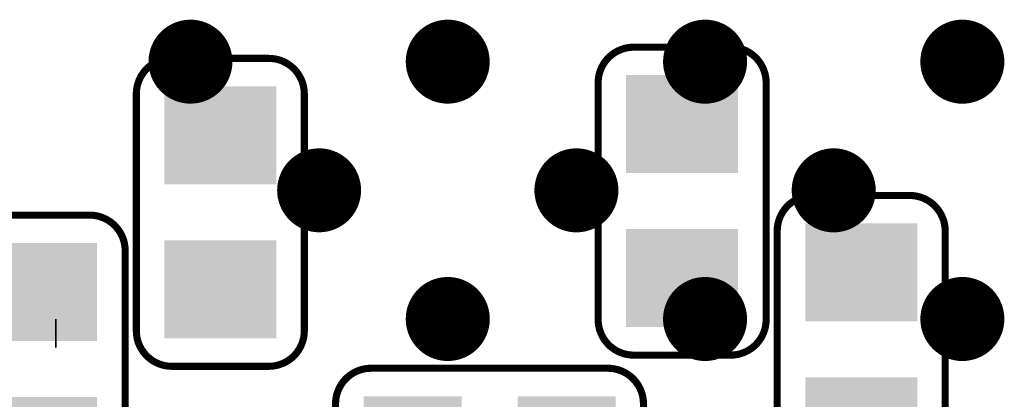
# Model space of a CAD drawing. Header units: millimetres. Extents: x -47 to 199, y -56 to 203.
# Tile 132 of 157: x 79.67 to 83.19, y 189.04 to 190.4. Entities that reach past the tile are written whole.
import ezdxf

# ---------------------------------------------------------------- set-up
doc = ezdxf.new("R2010")
doc.units = ezdxf.units.MM
doc.header["$LTSCALE"] = 1.21
doc.header["$MEASUREMENT"] = 0
doc.layers.get('0').update_dxf_attribs({"linetype": 'CONTINUOUS'})
for name, color, linetype in [('BottomLayer', 5, 'CONTINUOUS'), ('BottomOverlay', 54, 'CONTINUOUS'), ('BottomPaste', 16, 'CONTINUOUS'), ('BottomSolder', 6, 'CONTINUOUS'), ('TopLayer', 1, 'CONTINUOUS'), ('TopPaste', 8, 'CONTINUOUS'), ('TopSolder', 216, 'CONTINUOUS')]:
    doc.layers.add(name, color=color, linetype=linetype)

# ---------------------------------------------------------------- blocks, each defined once
blk = doc.blocks.new('C0201_B_329')
at = {"layer": 'BottomLayer'}
for points in [[(-0.01575, 0.00591), (-0.01575, -0.00591), (-0.00591, 0.00591), (-0.00591, -0.00591)], [(0.00591, 0.00591), (0.00591, -0.00591), (0.01575, 0.00591), (0.01575, -0.00591)]]:
    blk.add_solid(points, dxfattribs=at)
at = {"layer": 'BottomOverlay', "const_width": 0.001}
for points in [[(-0.02165, 0.00682, -0.414214), (-0.01665, 0.01182)], [(0.01666, 0.01182, -0.414214), (0.02166, 0.00682)], [(-0.01665, -0.01181, -0.414214), (-0.02165, -0.00681)], [(0.02166, -0.00681, -0.414214), (0.01666, -0.01181)]]:
    blk.add_lwpolyline(points, format="xyb", dxfattribs=at)
for points in [[(0.01666, 0.01182), (-0.01665, 0.01182)], [(-0.02165, -0.00681), (-0.02165, 0.00682)], [(0.02166, -0.00681), (0.02166, 0.00682)], [(0.01666, -0.01181), (-0.01665, -0.01181)]]:
    blk.add_lwpolyline(points, dxfattribs=at)
at = {"layer": 'BottomOverlay', "const_width": 0.0005}
for points in [[(-0.0169, 0.01182, 1), (-0.0164, 0.01182, 1)], [(-0.0169, 0.01182, 1), (-0.0164, 0.01182, 1)], [(0.01641, 0.01182, 1), (0.01691, 0.01182, 1)], [(0.01641, 0.01182, 1), (0.01691, 0.01182, 1)], [(-0.0219, 0.00682, 1), (-0.0214, 0.00682, 1)], [(-0.0219, 0.00682, 1), (-0.0214, 0.00682, 1)], [(0.02141, 0.00682, 1), (0.02191, 0.00682, 1)], [(0.02141, 0.00682, 1), (0.02191, 0.00682, 1)], [(-0.0219, -0.00681, 1), (-0.0214, -0.00681, 1)], [(-0.0219, -0.00681, 1), (-0.0214, -0.00681, 1)], [(0.02141, -0.00681, 1), (0.02191, -0.00681, 1)], [(0.02141, -0.00681, 1), (0.02191, -0.00681, 1)], [(-0.0169, -0.01181, 1), (-0.0164, -0.01181, 1)], [(-0.0169, -0.01181, 1), (-0.0164, -0.01181, 1)], [(0.01641, -0.01181, 1), (0.01691, -0.01181, 1)], [(0.01641, -0.01181, 1), (0.01691, -0.01181, 1)]]:
    blk.add_lwpolyline(points, format="xyb", close=True, dxfattribs=at)
at = {"layer": 'BottomPaste'}
for points in [[(-0.01575, 0.00591), (-0.01575, -0.00591), (-0.00591, 0.00591), (-0.00591, -0.00591)], [(0.00591, 0.00591), (0.00591, -0.00591), (0.01575, 0.00591), (0.01575, -0.00591)]]:
    blk.add_solid(points, dxfattribs=at)
at = {"layer": 'BottomSolder'}
for points in [[(-0.01772, 0.00787), (-0.01772, -0.00787), (-0.00394, 0.00787), (-0.00394, -0.00787)], [(0.00394, 0.00787), (0.00394, -0.00787), (0.01772, 0.00787), (0.01772, -0.00787)]]:
    blk.add_solid(points, dxfattribs=at)
blk = doc.blocks.new('C0201_B_336')
at = {"layer": 'BottomLayer'}
for points in [[(-0.01575, 0.00591), (-0.01575, -0.00591), (-0.00591, 0.00591), (-0.00591, -0.00591)], [(0.00591, 0.00591), (0.00591, -0.00591), (0.01575, 0.00591), (0.01575, -0.00591)]]:
    blk.add_solid(points, dxfattribs=at)
at = {"layer": 'BottomOverlay', "const_width": 0.001}
for points in [[(-0.02165, 0.00682, -0.414214), (-0.01665, 0.01182)], [(0.01666, 0.01182, -0.414214), (0.02166, 0.00682)], [(-0.01665, -0.01181, -0.414214), (-0.02165, -0.00681)], [(0.02166, -0.00681, -0.414214), (0.01666, -0.01181)]]:
    blk.add_lwpolyline(points, format="xyb", dxfattribs=at)
for points in [[(-0.01665, 0.01182), (0.01666, 0.01182)], [(-0.02165, 0.00682), (-0.02165, -0.00681)], [(0.02166, 0.00682), (0.02166, -0.00681)], [(-0.01665, -0.01181), (0.01666, -0.01181)]]:
    blk.add_lwpolyline(points, dxfattribs=at)
at = {"layer": 'BottomOverlay', "const_width": 0.0005}
for points in [[(-0.0169, 0.01182, 1), (-0.0164, 0.01182, 1)], [(-0.0169, 0.01182, 1), (-0.0164, 0.01182, 1)], [(0.01641, 0.01182, 1), (0.01691, 0.01182, 1)], [(0.01641, 0.01182, 1), (0.01691, 0.01182, 1)], [(-0.0219, 0.00682, 1), (-0.0214, 0.00682, 1)], [(-0.0219, 0.00682, 1), (-0.0214, 0.00682, 1)], [(0.02141, 0.00682, 1), (0.02191, 0.00682, 1)], [(0.02141, 0.00682, 1), (0.02191, 0.00682, 1)], [(-0.0219, -0.00681, 1), (-0.0214, -0.00681, 1)], [(-0.0219, -0.00681, 1), (-0.0214, -0.00681, 1)], [(0.02141, -0.00681, 1), (0.02191, -0.00681, 1)], [(0.02141, -0.00681, 1), (0.02191, -0.00681, 1)], [(-0.0169, -0.01181, 1), (-0.0164, -0.01181, 1)], [(-0.0169, -0.01181, 1), (-0.0164, -0.01181, 1)], [(0.01641, -0.01181, 1), (0.01691, -0.01181, 1)], [(0.01641, -0.01181, 1), (0.01691, -0.01181, 1)]]:
    blk.add_lwpolyline(points, format="xyb", close=True, dxfattribs=at)
at = {"layer": 'BottomPaste'}
for points in [[(-0.01575, 0.00591), (-0.01575, -0.00591), (-0.00591, 0.00591), (-0.00591, -0.00591)], [(0.00591, 0.00591), (0.00591, -0.00591), (0.01575, 0.00591), (0.01575, -0.00591)]]:
    blk.add_solid(points, dxfattribs=at)
at = {"layer": 'BottomSolder'}
for points in [[(-0.01772, 0.00787), (-0.01772, -0.00787), (-0.00394, 0.00787), (-0.00394, -0.00787)], [(0.00394, 0.00787), (0.00394, -0.00787), (0.01772, 0.00787), (0.01772, -0.00787)]]:
    blk.add_solid(points, dxfattribs=at)
blk = doc.blocks.new('C0201_B_338')
at = {"layer": 'BottomLayer'}
for points in [[(-0.01575, 0.00591), (-0.01575, -0.00591), (-0.00591, 0.00591), (-0.00591, -0.00591)], [(0.00591, 0.00591), (0.00591, -0.00591), (0.01575, 0.00591), (0.01575, -0.00591)]]:
    blk.add_solid(points, dxfattribs=at)
at = {"layer": 'BottomOverlay', "const_width": 0.001}
for points in [[(-0.02165, 0.00682, -0.414214), (-0.01665, 0.01182)], [(0.01666, 0.01182, -0.414214), (0.02166, 0.00682)], [(-0.01665, -0.01181, -0.414214), (-0.02165, -0.00681)], [(0.02166, -0.00681, -0.414214), (0.01666, -0.01181)]]:
    blk.add_lwpolyline(points, format="xyb", dxfattribs=at)
for points in [[(-0.01665, 0.01182), (0.01666, 0.01182)], [(-0.02165, 0.00682), (-0.02165, -0.00681)], [(0.02166, 0.00682), (0.02166, -0.00681)], [(-0.01665, -0.01181), (0.01666, -0.01181)]]:
    blk.add_lwpolyline(points, dxfattribs=at)
at = {"layer": 'BottomOverlay', "const_width": 0.0005}
for points in [[(-0.0169, 0.01182, 1), (-0.0164, 0.01182, 1)], [(-0.0169, 0.01182, 1), (-0.0164, 0.01182, 1)], [(0.01641, 0.01182, 1), (0.01691, 0.01182, 1)], [(0.01641, 0.01182, 1), (0.01691, 0.01182, 1)], [(-0.0219, 0.00682, 1), (-0.0214, 0.00682, 1)], [(-0.0219, 0.00682, 1), (-0.0214, 0.00682, 1)], [(0.02141, 0.00682, 1), (0.02191, 0.00682, 1)], [(0.02141, 0.00682, 1), (0.02191, 0.00682, 1)], [(-0.0219, -0.00681, 1), (-0.0214, -0.00681, 1)], [(-0.0219, -0.00681, 1), (-0.0214, -0.00681, 1)], [(0.02141, -0.00681, 1), (0.02191, -0.00681, 1)], [(0.02141, -0.00681, 1), (0.02191, -0.00681, 1)], [(-0.0169, -0.01181, 1), (-0.0164, -0.01181, 1)], [(-0.0169, -0.01181, 1), (-0.0164, -0.01181, 1)], [(0.01641, -0.01181, 1), (0.01691, -0.01181, 1)], [(0.01641, -0.01181, 1), (0.01691, -0.01181, 1)]]:
    blk.add_lwpolyline(points, format="xyb", close=True, dxfattribs=at)
at = {"layer": 'BottomPaste'}
for points in [[(-0.01575, 0.00591), (-0.01575, -0.00591), (-0.00591, 0.00591), (-0.00591, -0.00591)], [(0.00591, 0.00591), (0.00591, -0.00591), (0.01575, 0.00591), (0.01575, -0.00591)]]:
    blk.add_solid(points, dxfattribs=at)
at = {"layer": 'BottomSolder'}
for points in [[(-0.01772, 0.00787), (-0.01772, -0.00787), (-0.00394, 0.00787), (-0.00394, -0.00787)], [(0.00394, 0.00787), (0.00394, -0.00787), (0.01772, 0.00787), (0.01772, -0.00787)]]:
    blk.add_solid(points, dxfattribs=at)
blk = doc.blocks.new('C0201_B_342')
at = {"layer": 'BottomLayer'}
for points in [[(-0.01575, 0.00591), (-0.01575, -0.00591), (-0.00591, 0.00591), (-0.00591, -0.00591)], [(0.00591, 0.00591), (0.00591, -0.00591), (0.01575, 0.00591), (0.01575, -0.00591)]]:
    blk.add_solid(points, dxfattribs=at)
at = {"layer": 'BottomOverlay', "const_width": 0.001}
for points in [[(-0.02165, 0.00682, -0.414214), (-0.01665, 0.01182)], [(0.01666, 0.01182, -0.414214), (0.02166, 0.00682)], [(-0.01665, -0.01181, -0.414214), (-0.02165, -0.00681)], [(0.02166, -0.00681, -0.414214), (0.01666, -0.01181)]]:
    blk.add_lwpolyline(points, format="xyb", dxfattribs=at)
for points in [[(0.01666, 0.01182), (-0.01665, 0.01182)], [(-0.02165, 0.00682), (-0.02165, -0.00681)], [(0.02166, 0.00682), (0.02166, -0.00681)], [(0.01666, -0.01181), (-0.01665, -0.01181)]]:
    blk.add_lwpolyline(points, dxfattribs=at)
at = {"layer": 'BottomOverlay', "const_width": 0.0005}
for points in [[(-0.0169, 0.01182, 1), (-0.0164, 0.01182, 1)], [(-0.0169, 0.01182, 1), (-0.0164, 0.01182, 1)], [(0.01641, 0.01182, 1), (0.01691, 0.01182, 1)], [(0.01641, 0.01182, 1), (0.01691, 0.01182, 1)], [(-0.0219, 0.00682, 1), (-0.0214, 0.00682, 1)], [(-0.0219, 0.00682, 1), (-0.0214, 0.00682, 1)], [(0.02141, 0.00682, 1), (0.02191, 0.00682, 1)], [(0.02141, 0.00682, 1), (0.02191, 0.00682, 1)], [(-0.0219, -0.00681, 1), (-0.0214, -0.00681, 1)], [(-0.0219, -0.00681, 1), (-0.0214, -0.00681, 1)], [(0.02141, -0.00681, 1), (0.02191, -0.00681, 1)], [(0.02141, -0.00681, 1), (0.02191, -0.00681, 1)], [(-0.0169, -0.01181, 1), (-0.0164, -0.01181, 1)], [(-0.0169, -0.01181, 1), (-0.0164, -0.01181, 1)], [(0.01641, -0.01181, 1), (0.01691, -0.01181, 1)], [(0.01641, -0.01181, 1), (0.01691, -0.01181, 1)]]:
    blk.add_lwpolyline(points, format="xyb", close=True, dxfattribs=at)
at = {"layer": 'BottomPaste'}
for points in [[(-0.01575, 0.00591), (-0.01575, -0.00591), (-0.00591, 0.00591), (-0.00591, -0.00591)], [(0.00591, 0.00591), (0.00591, -0.00591), (0.01575, 0.00591), (0.01575, -0.00591)]]:
    blk.add_solid(points, dxfattribs=at)
at = {"layer": 'BottomSolder'}
for points in [[(-0.01772, 0.00787), (-0.01772, -0.00787), (-0.00394, 0.00787), (-0.00394, -0.00787)], [(0.00394, 0.00787), (0.00394, -0.00787), (0.01772, 0.00787), (0.01772, -0.00787)]]:
    blk.add_solid(points, dxfattribs=at)
blk = doc.blocks.new('C0201_B_389')
at = {"layer": 'BottomLayer'}
for points in [[(-0.01575, 0.00591), (-0.01575, -0.00591), (-0.00591, 0.00591), (-0.00591, -0.00591)], [(0.00591, 0.00591), (0.00591, -0.00591), (0.01575, 0.00591), (0.01575, -0.00591)]]:
    blk.add_solid(points, dxfattribs=at)
at = {"layer": 'BottomOverlay', "const_width": 0.001}
for points in [[(-0.02165, 0.00682, -0.414214), (-0.01665, 0.01182)], [(0.01666, 0.01182, -0.414214), (0.02166, 0.00682)], [(-0.01665, -0.01181, -0.414214), (-0.02165, -0.00681)], [(0.02166, -0.00681, -0.414214), (0.01666, -0.01181)]]:
    blk.add_lwpolyline(points, format="xyb", dxfattribs=at)
for points in [[(-0.01665, 0.01182), (0.01666, 0.01182)], [(-0.02165, 0.00682), (-0.02165, -0.00681)], [(0.02166, 0.00682), (0.02166, -0.00681)], [(-0.01665, -0.01181), (0.01666, -0.01181)]]:
    blk.add_lwpolyline(points, dxfattribs=at)
at = {"layer": 'BottomOverlay', "const_width": 0.0005}
for points in [[(-0.0169, 0.01182, 1), (-0.0164, 0.01182, 1)], [(-0.0169, 0.01182, 1), (-0.0164, 0.01182, 1)], [(0.01641, 0.01182, 1), (0.01691, 0.01182, 1)], [(0.01641, 0.01182, 1), (0.01691, 0.01182, 1)], [(-0.0219, 0.00682, 1), (-0.0214, 0.00682, 1)], [(-0.0219, 0.00682, 1), (-0.0214, 0.00682, 1)], [(0.02141, 0.00682, 1), (0.02191, 0.00682, 1)], [(0.02141, 0.00682, 1), (0.02191, 0.00682, 1)], [(-0.0219, -0.00681, 1), (-0.0214, -0.00681, 1)], [(-0.0219, -0.00681, 1), (-0.0214, -0.00681, 1)], [(0.02141, -0.00681, 1), (0.02191, -0.00681, 1)], [(0.02141, -0.00681, 1), (0.02191, -0.00681, 1)], [(-0.0169, -0.01181, 1), (-0.0164, -0.01181, 1)], [(-0.0169, -0.01181, 1), (-0.0164, -0.01181, 1)], [(0.01641, -0.01181, 1), (0.01691, -0.01181, 1)], [(0.01641, -0.01181, 1), (0.01691, -0.01181, 1)]]:
    blk.add_lwpolyline(points, format="xyb", close=True, dxfattribs=at)
at = {"layer": 'BottomPaste'}
for points in [[(-0.01575, 0.00591), (-0.01575, -0.00591), (-0.00591, 0.00591), (-0.00591, -0.00591)], [(0.00591, 0.00591), (0.00591, -0.00591), (0.01575, 0.00591), (0.01575, -0.00591)]]:
    blk.add_solid(points, dxfattribs=at)
at = {"layer": 'BottomSolder'}
for points in [[(-0.01772, 0.00787), (-0.01772, -0.00787), (-0.00394, 0.00787), (-0.00394, -0.00787)], [(0.00394, 0.00787), (0.00394, -0.00787), (0.01772, 0.00787), (0.01772, -0.00787)]]:
    blk.add_solid(points, dxfattribs=at)
blk = doc.blocks.new('BGA565_15R50_14R40_0R90_402')
at = {"layer": 'TopLayer', "const_width": 0.00492}
for points in [[(0.1127, -0.06398, 1), (0.11762, -0.06398, 1)], [(0.13829, -0.06398, 1), (0.14321, -0.06398, 1)], [(0.16388, -0.06398, 1), (0.1688, -0.06398, 1)], [(0.08711, -0.08957, 1), (0.09203, -0.08957, 1)], [(0.1127, -0.08957, 1), (0.11762, -0.08957, 1)], [(0.13829, -0.08957, 1), (0.14321, -0.08957, 1)], [(0.06152, -0.11516, 1), (0.06644, -0.11516, 1)], [(0.08711, -0.11516, 1), (0.09203, -0.11516, 1)], [(0.1127, -0.11516, 1), (0.11762, -0.11516, 1)], [(0.08711, -0.14075, 1), (0.09203, -0.14075, 1)]]:
    blk.add_lwpolyline(points, format="xyb", close=True, dxfattribs=at)
at = {"layer": 'TopPaste', "const_width": 0.00492}
for points in [[(0.1127, -0.06398, 1), (0.11762, -0.06398, 1)], [(0.13829, -0.06398, 1), (0.14321, -0.06398, 1)], [(0.16388, -0.06398, 1), (0.1688, -0.06398, 1)], [(0.08711, -0.08957, 1), (0.09203, -0.08957, 1)], [(0.1127, -0.08957, 1), (0.11762, -0.08957, 1)], [(0.13829, -0.08957, 1), (0.14321, -0.08957, 1)], [(0.06152, -0.11516, 1), (0.06644, -0.11516, 1)], [(0.08711, -0.11516, 1), (0.09203, -0.11516, 1)], [(0.1127, -0.11516, 1), (0.11762, -0.11516, 1)], [(0.08711, -0.14075, 1), (0.09203, -0.14075, 1)]]:
    blk.add_lwpolyline(points, format="xyb", close=True, dxfattribs=at)
at = {"layer": 'TopSolder', "const_width": 0.00591}
for points in [[(0.1122, -0.06398, 1), (0.11811, -0.06398, 1)], [(0.1378, -0.06398, 1), (0.1437, -0.06398, 1)], [(0.16339, -0.06398, 1), (0.16929, -0.06398, 1)], [(0.08661, -0.08957, 1), (0.09252, -0.08957, 1)], [(0.1122, -0.08957, 1), (0.11811, -0.08957, 1)], [(0.1378, -0.08957, 1), (0.1437, -0.08957, 1)], [(0.06102, -0.11516, 1), (0.06693, -0.11516, 1)], [(0.08661, -0.11516, 1), (0.09252, -0.11516, 1)], [(0.1122, -0.11516, 1), (0.11811, -0.11516, 1)], [(0.08661, -0.14075, 1), (0.09252, -0.14075, 1)]]:
    blk.add_lwpolyline(points, format="xyb", close=True, dxfattribs=at)

msp = doc.modelspace()

# ---------------------------------------------------------------- linework, layer by layer
at = {"layer": 'TopLayer'}
for p, q in [((79.8025, 189.2258), (79.8025, 189.3274)), ((79.8025, 189.3274), (79.8025, 189.3274)), ((79.8025, 189.3274), (79.8025, 189.2258)), ((79.8025, 189.2258), (79.8025, 189.3274)), ((79.8025, 189.3274), (79.8025, 189.3274)), ((79.8025, 189.3274), (79.8025, 189.2258)), ((79.8025, 189.2258), (79.8025, 189.3274)), ((79.8025, 189.3274), (79.8025, 189.3274)), ((79.8025, 189.3274), (79.8025, 189.2258)), ((79.8025, 189.2258), (79.8025, 189.3274)), ((79.8025, 189.3274), (79.8025, 189.3274)), ((79.8025, 189.3274), (79.8025, 189.2258)), ((79.8025, 189.2258), (79.8025, 189.3274)), ((79.8025, 189.3274), (79.8025, 189.3274)), ((79.8025, 189.3274), (79.8025, 189.2258)), ((79.8025, 189.2258), (79.8025, 189.3274)), ((79.8025, 189.3274), (79.8025, 189.3274)), ((79.8025, 189.3274), (79.8025, 189.2258)), ((79.8025, 189.2258), (79.8025, 189.3274)), ((79.8025, 189.3274), (79.8025, 189.3274)), ((79.8025, 189.3274), (79.8025, 189.2258)), ((79.8025, 189.2258), (79.8025, 189.3274)), ((79.8025, 189.3274), (79.8025, 189.3274)), ((79.8025, 189.3274), (79.8025, 189.2258)), ((79.8025, 189.2258), (79.8025, 189.3274)), ((79.8025, 189.3274), (79.8025, 189.3274)), ((79.8025, 189.3274), (79.8025, 189.2258)), ((79.8025, 189.2258), (79.8025, 189.3274)), ((79.8025, 189.3274), (79.8025, 189.3274)), ((79.8025, 189.3274), (79.8025, 189.2258)), ((79.8025, 189.2258), (79.8025, 189.3274)), ((79.8025, 189.3274), (79.8025, 189.3274)), ((79.8025, 189.3274), (79.8025, 189.2258)), ((79.8025, 189.2258), (79.8025, 189.3274)), ((79.8025, 189.3274), (79.8025, 189.3274)), ((79.8025, 189.3274), (79.8025, 189.2258)), ((79.8025, 189.2258), (79.8025, 189.3274)), ((79.8025, 189.3274), (79.8025, 189.3274)), ((79.8025, 189.3274), (79.8025, 189.2258)), ((79.8025, 189.2258), (79.8025, 189.3274)), ((79.8025, 189.3274), (79.8025, 189.3274)), ((79.8025, 189.3274), (79.8025, 189.2258)), ((79.8025, 189.2258), (79.8025, 189.3274)), ((79.8025, 189.3274), (79.8025, 189.3274)), ((79.8025, 189.3274), (79.8025, 189.2258)), ((79.8025, 189.2258), (79.8025, 189.3274)), ((79.8025, 189.3274), (79.8025, 189.3274)), ((79.8025, 189.3274), (79.8025, 189.2258)), ((79.8025, 189.2258), (79.8025, 189.3274)), ((79.8025, 189.3274), (79.8025, 189.3274)), ((79.8025, 189.3274), (79.8025, 189.2258)), ((79.8025, 189.2258), (79.8025, 189.2258)), ((79.8025, 189.2258), (79.8025, 189.2258)), ((79.8025, 189.2258), (79.8025, 189.2258)), ((79.8025, 189.2258), (79.8025, 189.2258)), ((79.8025, 189.2258), (79.8025, 189.2258)), ((79.8025, 189.2258), (79.8025, 189.2258)), ((79.8025, 189.2258), (79.8025, 189.2258)), ((79.8025, 189.2258), (79.8025, 189.2258)), ((79.8025, 189.2258), (79.8025, 189.2258)), ((79.8025, 189.2258), (79.8025, 189.2258)), ((79.8025, 189.2258), (79.8025, 189.2258)), ((79.8025, 189.2258), (79.8025, 189.2258)), ((79.8025, 189.2258), (79.8025, 189.2258)), ((79.8025, 189.2258), (79.8025, 189.2258)), ((79.8025, 189.2258), (79.8025, 189.2258)), ((79.8025, 189.2258), (79.8025, 189.2258)), ((79.8025, 189.2258), (79.8025, 189.2258)), ((79.8025, 189.2258), (79.8025, 189.2258)), ((79.8025, 189.2258), (79.8025, 189.2258)), ((79.8025, 189.2258), (79.8025, 189.2258)), ((79.8025, 189.2258), (79.8025, 189.2258)), ((79.8025, 189.2258), (79.8025, 189.2258)), ((79.8025, 189.2258), (79.8025, 189.2258)), ((79.8025, 189.2258), (79.8025, 189.2258)), ((79.8025, 189.2258), (79.8025, 189.2258)), ((79.8025, 189.2258), (79.8025, 189.2258)), ((79.8025, 189.2258), (79.8025, 189.2258)), ((79.8025, 189.2258), (79.8025, 189.2258)), ((79.8025, 189.2258), (79.8025, 189.2258)), ((79.8025, 189.2258), (79.8025, 189.2258)), ((79.8025, 189.2258), (79.8025, 189.2258)), ((79.8025, 189.2258), (79.8025, 189.2258)), ((79.8025, 189.2258), (79.8025, 189.2258)), ((79.8025, 189.2258), (79.8025, 189.2258)), ((79.8025, 189.2258), (79.8025, 189.2258)), ((79.8025, 189.2258), (79.8025, 189.2258)), ((79.8025, 189.2258), (79.8025, 189.2258)), ((79.8025, 189.2258), (79.8025, 189.2258)), ((79.8025, 189.2258), (79.8025, 189.2258)), ((79.8025, 189.2258), (79.8025, 189.2258)), ((79.8025, 189.2258), (79.8025, 189.2258)), ((79.8025, 189.2258), (79.8025, 189.2258)), ((79.8025, 189.2258), (79.8025, 189.2258)), ((79.8025, 189.2258), (79.8025, 189.2258)), ((79.8025, 189.2258), (79.8025, 189.2258)), ((79.8025, 189.2258), (79.8025, 189.2258)), ((79.8025, 189.2258), (79.8025, 189.2258)), ((79.8025, 189.2258), (79.8025, 189.2258)), ((79.8025, 189.2258), (79.8025, 189.2258)), ((79.8025, 189.2258), (79.8025, 189.2258)), ((79.8025, 189.2258), (79.8025, 189.2258)), ((79.8025, 189.2258), (79.8025, 189.2258)), ((79.8025, 189.2258), (79.8025, 189.2258)), ((79.8025, 189.2258), (79.8025, 189.2258)), ((79.8025, 189.2258), (79.8025, 189.2258)), ((79.8025, 189.2258), (79.8025, 189.2258)), ((79.8025, 189.2258), (79.8025, 189.2258)), ((79.8025, 189.2258), (79.8025, 189.2258)), ((79.8025, 189.2258), (79.8025, 189.2258)), ((79.8025, 189.2258), (79.8025, 189.2258)), ((79.8025, 189.2258), (79.8025, 189.2258)), ((79.8025, 189.2258), (79.8025, 189.2258)), ((79.8025, 189.2258), (79.8025, 189.2258)), ((79.8025, 189.2258), (79.8025, 189.2258)), ((79.8025, 189.2258), (79.8025, 189.2258)), ((79.8025, 189.2258), (79.8025, 189.2258)), ((79.8025, 189.2258), (79.8025, 189.2258)), ((79.8025, 189.2258), (79.8025, 189.2258)), ((79.8025, 189.2258), (79.8025, 189.2258)), ((79.8025, 189.2258), (79.8025, 189.2258)), ((79.8025, 189.2258), (79.8025, 189.2258)), ((79.8025, 189.2258), (79.8025, 189.2258)), ((79.8025, 189.2258), (79.8025, 189.2258)), ((79.8025, 189.2258), (79.8025, 189.2258)), ((79.8025, 189.2258), (79.8025, 189.2258)), ((79.8025, 189.2258), (79.8025, 189.2258)), ((79.8025, 189.2258), (79.8025, 189.2258)), ((79.8025, 189.2258), (79.8025, 189.2258)), ((79.8025, 189.2258), (79.8025, 189.2258)), ((79.8025, 189.2258), (79.8025, 189.2258)), ((79.8025, 189.2258), (79.8025, 189.2258)), ((79.8025, 189.2258), (79.8025, 189.2258)), ((79.8025, 189.2258), (79.8025, 189.2258)), ((79.8025, 189.2258), (79.8025, 189.2258)), ((79.8025, 189.2258), (79.8025, 189.2258)), ((79.8025, 189.2258), (79.8025, 189.2258)), ((79.8025, 189.2258), (79.8025, 189.2258)), ((79.8025, 189.2258), (79.8025, 189.2258)), ((79.8025, 189.2258), (79.8025, 189.2258)), ((79.8025, 189.2258), (79.8025, 189.2258)), ((79.8025, 189.2258), (79.8025, 189.2258)), ((79.8025, 189.2258), (79.8025, 189.2258)), ((79.8025, 189.2258), (79.8025, 189.2258)), ((79.8025, 189.2258), (79.8025, 189.2258)), ((79.8025, 189.2258), (79.8025, 189.2258)), ((79.8025, 189.2258), (79.8025, 189.2258)), ((79.8025, 189.2258), (79.8025, 189.2258)), ((79.8025, 189.2258), (79.8025, 189.2258)), ((79.8025, 189.2258), (79.8025, 189.2258)), ((79.8025, 189.2258), (79.8025, 189.2258)), ((79.8025, 189.2258), (79.8025, 189.2258)), ((79.8025, 189.2258), (79.8025, 189.2258)), ((79.8025, 189.2258), (79.8025, 189.2258)), ((79.8025, 189.2258), (79.8025, 189.2258)), ((79.8025, 189.2258), (79.8025, 189.2258)), ((79.8025, 189.2258), (79.8025, 189.2258)), ((79.8025, 189.2258), (79.8025, 189.2258)), ((79.8025, 189.2258), (79.8025, 189.2258)), ((79.8025, 189.2258), (79.8025, 189.2258)), ((79.8025, 189.2258), (79.8025, 189.2258)), ((79.8025, 189.2258), (79.8025, 189.2258)), ((79.8025, 189.2258), (79.8025, 189.2258)), ((79.8025, 189.2258), (79.8025, 189.2258)), ((79.8025, 189.2258), (79.8025, 189.2258)), ((79.8025, 189.2258), (79.8025, 189.2258)), ((79.8025, 189.2258), (79.8025, 189.2258)), ((79.8025, 189.2258), (79.8025, 189.2258)), ((79.8025, 189.2258), (79.8025, 189.2258)), ((79.8025, 189.2258), (79.8025, 189.2258)), ((79.8025, 189.2258), (79.8025, 189.2258)), ((79.8025, 189.2258), (79.8025, 189.2258)), ((79.8025, 189.2258), (79.8025, 189.2258)), ((79.8025, 189.2258), (79.8025, 189.2258)), ((79.8025, 189.2258), (79.8025, 189.2258)), ((79.8025, 189.2258), (79.8025, 189.2258)), ((79.8025, 189.2258), (79.8025, 189.2258)), ((79.8025, 189.2258), (79.8025, 189.2258)), ((79.8025, 189.2258), (79.8025, 189.2258)), ((79.8025, 189.2258), (79.8025, 189.2258)), ((79.8025, 189.2258), (79.8025, 189.2258)), ((79.8025, 189.2258), (79.8025, 189.2258)), ((79.8025, 189.2258), (79.8025, 189.2258)), ((79.8025, 189.2258), (79.8025, 189.2258)), ((79.8025, 189.2258), (79.8025, 189.2258)), ((79.8025, 189.2258), (79.8025, 189.2258)), ((79.8025, 189.2258), (79.8025, 189.2258)), ((79.8025, 189.2258), (79.8025, 189.2258)), ((79.8025, 189.2258), (79.8025, 189.2258)), ((79.8025, 189.2258), (79.8025, 189.2258)), ((79.8025, 189.2258), (79.8025, 189.2258)), ((79.8025, 189.2258), (79.8025, 189.2258)), ((79.8025, 189.2258), (79.8025, 189.2258)), ((79.8025, 189.2258), (79.8025, 189.2258)), ((79.8025, 189.2258), (79.8025, 189.2258)), ((79.8025, 189.2258), (79.8025, 189.2258)), ((79.8025, 189.2258), (79.8025, 189.2258)), ((79.8025, 189.2258), (79.8025, 189.2258)), ((79.8025, 189.2258), (79.8025, 189.2258)), ((79.8025, 189.2258), (79.8025, 189.2258)), ((79.8025, 189.2258), (79.8025, 189.2258)), ((79.8025, 189.2258), (79.8025, 189.2258)), ((79.8025, 189.2258), (79.8025, 189.2258)), ((79.8025, 189.2258), (79.8025, 189.2258)), ((79.8025, 189.2258), (79.8025, 189.2258)), ((79.8025, 189.2258), (79.8025, 189.2258)), ((79.8025, 189.2258), (79.8025, 189.2258)), ((79.8025, 189.2258), (79.8025, 189.2258)), ((79.8025, 189.2258), (79.8025, 189.2258)), ((79.8025, 189.2258), (79.8025, 189.2258)), ((79.8025, 189.2258), (79.8025, 189.2258)), ((79.8025, 189.2258), (79.8025, 189.2258)), ((79.8025, 189.2258), (79.8025, 189.2258)), ((79.8025, 189.2258), (79.8025, 189.2258)), ((79.8025, 189.2258), (79.8025, 189.2258)), ((79.8025, 189.2258), (79.8025, 189.2258)), ((79.8025, 189.2258), (79.8025, 189.2258)), ((79.8025, 189.2258), (79.8025, 189.2258)), ((79.8025, 189.2258), (79.8025, 189.2258)), ((79.8025, 189.2258), (79.8025, 189.2258)), ((79.8025, 189.2258), (79.8025, 189.2258))]:
    msp.add_line(p, q, dxfattribs=at)

# ---------------------------------------------------------------- block references
at = {"xscale": 25.4, "yscale": 25.4, "zscale": 25.4}
for name, p, rotation in [('BGA565_15R50_14R40_0R90_402', (82.1224, 186.1101), 135.0000000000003), ('C0201_B_389', (82.0405, 189.7486), 270), ('C0201_B_336', (80.3905, 189.7086), 270), ('C0201_B_329', (82.6805, 189.2186), 90), ('C0201_B_338', (79.7505, 189.1486), 270), ('C0201_B_342', (81.3525, 188.8516), 180)]:
    msp.add_blockref(name, p, dxfattribs=dict(at, rotation=rotation))

doc.saveas('drawing.dxf')
